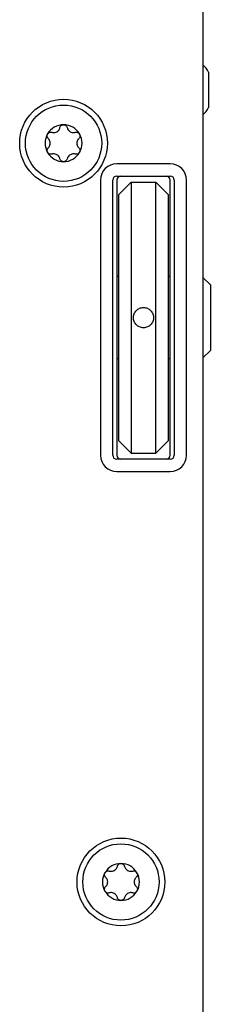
# Model space of a CAD drawing. Extents: x 1107 to 4046, y 937 to 3355.
# Tile 10 of 49: x 2270 to 2293, y 1177 to 1297. Entities that reach past the tile are written whole.
import ezdxf

# ---------------------------------------------------------------- set-up
doc = ezdxf.new("R2010")
doc.units = 0
doc.layers.add('KF_VIDA_L_+_C_TOP', color=7, linetype='CONTINUOUS')

# ---------------------------------------------------------------- blocks, each defined once
blk = doc.blocks.new('KF_VIDA_L_+_C_TOP')
at = {"layer": 'KF_VIDA_L_+_C_TOP'}
for p, q in [((105, -53.5), (105, -311.5)), ((105.7, -130.67), (105.7, -126.33)), ((101, -137.5), (94.5, -137.5)), ((94.5, -139), (101, -139)), ((92.5, -139.5), (92.5, -173)), ((94, -173), (94, -139.5)), ((94.5, -139.5), (94.5, -173)), ((96.25, -139.75), (94.75, -141.25)), ((96.25, -139.75), (96.25, -172.75)), ((96.25, -139.75), (99.25, -139.75)), ((99.25, -172.75), (99.25, -139.75)), ((99.25, -139.75), (100.75, -141.25)), ((101, -173), (101, -139.5)), ((101.5, -139.5), (101.5, -173)), ((103, -173), (103, -139.5)), ((94.75, -171.25), (94.75, -141.25)), ((100.75, -141.25), (100.75, -171.25)), ((94.75, -151.25), (94.5, -151.25)), ((101, -151.25), (100.75, -151.25)), ((105.9, -152.25), (105, -151.35)), ((105.9, -152.25), (105.9, -160.25)), ((105.9, -160.25), (105, -161.15)), ((94.75, -161.25), (94.5, -161.25)), ((101, -161.25), (100.75, -161.25)), ((96.25, -172.75), (94.75, -171.25)), ((99.25, -172.75), (100.75, -171.25)), ((101, -173.5), (94.5, -173.5)), ((96.25, -172.75), (99.25, -172.75)), ((94.5, -175), (101, -175))]:
    blk.add_line(p, q, dxfattribs=at)
for centre, radius in [((88, -135), 5.35), ((88, -135), 4.65), ((95, -225), 5.35), ((95, -225), 4.65)]:
    blk.add_circle(centre, radius, dxfattribs=at)
for centre, radius, start, end in [((101.79, -128.76), 4.6, 31.8905, 45.8223), ((101.79, -128.24), 4.6, 314.1777, 328.1095), ((88, -135), 2.25, 90, 150), ((88, -135), 2.25, 30, 90), ((88, -135), 2.25, 150, 210), ((88, -135), 2.25, 330, 30), ((88, -135), 2.25, 210, 270), ((88, -135), 2.25, 270, 330), ((94.5, -139.5), 2, 90, 180), ((101, -139.5), 2, 0, 90), ((94.5, -139.5), 0.5, 90, 180), ((95, -139.5), 0.5, 90, 180), ((100.5, -139.5), 0.5, 0, 90), ((101, -139.5), 0.5, 0, 90), ((94.5, -173), 2, 180, 270), ((94.5, -173), 0.5, 180, 270), ((95, -173), 0.5, 180, 270), ((100.5, -173), 0.5, 270, 0), ((101, -173), 2, 270, 0), ((101, -173), 0.5, 270, 0), ((95, -225), 2.25, 90, 150), ((95, -225), 2.25, 30, 90), ((95, -225), 2.25, 150, 210), ((95, -225), 2.25, 330, 30), ((95, -225), 2.25, 210, 270), ((95, -225), 2.25, 270, 330)]:
    blk.add_arc(centre, radius, start, end, dxfattribs=at)
for points, knots in [([(86.57, -133.67), (86.63, -133.69), (86.69, -133.7), (86.82, -133.7), (86.89, -133.7), (87.05, -133.66), (87.12, -133.63), (87.26, -133.56), (87.32, -133.51), (87.43, -133.39), (87.47, -133.33), (87.53, -133.21), (87.55, -133.15), (87.56, -133.1)], [0.0360597, 0.0360597, 0.0360597, 0.0360597, 0.0550718, 0.0550718, 0.077902, 0.077902, 0.1007321, 0.1007321, 0.1235623, 0.1235623, 0.1463925, 0.1463925, 0.1654046, 0.1654046, 0.1654046, 0.1654046]), ([(87.56, -133.1), (87.58, -133.03), (87.61, -132.97), (87.68, -132.87), (87.74, -132.83), (87.86, -132.77), (87.93, -132.75), (88, -132.75)], [0.02399046, 0.02399046, 0.02399046, 0.02399046, 0.04437768, 0.04437768, 0.06481415, 0.06481415, 0.08525062, 0.08525062, 0.08525062, 0.08525062]), ([(88, -132.75), (88.07, -132.75), (88.14, -132.77), (88.26, -132.83), (88.32, -132.87), (88.39, -132.97), (88.42, -133.03), (88.44, -133.1)], [0.08525062, 0.08525062, 0.08525062, 0.08525062, 0.10568709, 0.10568709, 0.12612356, 0.12612356, 0.14651078, 0.14651078, 0.14651078, 0.14651078]), ([(88.44, -133.1), (88.45, -133.15), (88.47, -133.21), (88.53, -133.33), (88.57, -133.39), (88.68, -133.51), (88.74, -133.56), (88.88, -133.63), (88.95, -133.66), (89.11, -133.7), (89.18, -133.7), (89.31, -133.7), (89.37, -133.69), (89.43, -133.67)], [0.0360597, 0.0360597, 0.0360597, 0.0360597, 0.0550718, 0.0550718, 0.077902, 0.077902, 0.1007321, 0.1007321, 0.1235623, 0.1235623, 0.1463925, 0.1463925, 0.1654046, 0.1654046, 0.1654046, 0.1654046]), ([(86.13, -134.43), (86.09, -134.38), (86.05, -134.33), (86, -134.21), (85.99, -134.14), (86, -134), (86.02, -133.93), (86.05, -133.88)], [0.02399046, 0.02399046, 0.02399046, 0.02399046, 0.04437768, 0.04437768, 0.06481415, 0.06481415, 0.08525062, 0.08525062, 0.08525062, 0.08525062]), ([(86.05, -133.88), (86.09, -133.82), (86.14, -133.76), (86.25, -133.69), (86.32, -133.66), (86.44, -133.65), (86.51, -133.65), (86.57, -133.67)], [0.08525062, 0.08525062, 0.08525062, 0.08525062, 0.10568709, 0.10568709, 0.12612356, 0.12612356, 0.14651078, 0.14651078, 0.14651078, 0.14651078]), ([(89.43, -133.67), (89.49, -133.65), (89.56, -133.65), (89.68, -133.66), (89.75, -133.69), (89.86, -133.76), (89.91, -133.82), (89.95, -133.88)], [0.02399046, 0.02399046, 0.02399046, 0.02399046, 0.04437768, 0.04437768, 0.06481415, 0.06481415, 0.08525062, 0.08525062, 0.08525062, 0.08525062]), ([(89.95, -133.88), (89.98, -133.93), (90, -134), (90.01, -134.14), (90, -134.21), (89.95, -134.33), (89.91, -134.38), (89.87, -134.43)], [0.08525062, 0.08525062, 0.08525062, 0.08525062, 0.10568709, 0.10568709, 0.12612356, 0.12612356, 0.14651078, 0.14651078, 0.14651078, 0.14651078]), ([(86.13, -135.57), (86.18, -135.53), (86.21, -135.49), (86.29, -135.38), (86.32, -135.31), (86.37, -135.16), (86.38, -135.08), (86.38, -134.92), (86.37, -134.84), (86.32, -134.69), (86.29, -134.62), (86.21, -134.51), (86.18, -134.47), (86.13, -134.43)], [0.0360597, 0.0360597, 0.0360597, 0.0360597, 0.0550718, 0.0550718, 0.077902, 0.077902, 0.1007321, 0.1007321, 0.1235623, 0.1235623, 0.1463925, 0.1463925, 0.1654046, 0.1654046, 0.1654046, 0.1654046]), ([(89.87, -134.43), (89.82, -134.47), (89.79, -134.51), (89.71, -134.62), (89.68, -134.69), (89.63, -134.84), (89.62, -134.92), (89.62, -135.08), (89.63, -135.16), (89.68, -135.31), (89.71, -135.38), (89.79, -135.49), (89.82, -135.53), (89.87, -135.57)], [0.0360597, 0.0360597, 0.0360597, 0.0360597, 0.0550718, 0.0550718, 0.077902, 0.077902, 0.1007321, 0.1007321, 0.1235623, 0.1235623, 0.1463925, 0.1463925, 0.1654046, 0.1654046, 0.1654046, 0.1654046]), ([(86.05, -136.13), (86.02, -136.07), (86, -136), (85.99, -135.86), (86, -135.79), (86.05, -135.67), (86.09, -135.62), (86.13, -135.57)], [0.08525062, 0.08525062, 0.08525062, 0.08525062, 0.10568709, 0.10568709, 0.12612356, 0.12612356, 0.14651078, 0.14651078, 0.14651078, 0.14651078]), ([(86.57, -136.33), (86.51, -136.35), (86.44, -136.35), (86.32, -136.34), (86.25, -136.31), (86.14, -136.24), (86.09, -136.18), (86.05, -136.13)], [0.02399046, 0.02399046, 0.02399046, 0.02399046, 0.04437768, 0.04437768, 0.06481415, 0.06481415, 0.08525062, 0.08525062, 0.08525062, 0.08525062]), ([(87.56, -136.9), (87.55, -136.85), (87.53, -136.79), (87.47, -136.67), (87.43, -136.61), (87.32, -136.49), (87.26, -136.44), (87.12, -136.37), (87.05, -136.34), (86.89, -136.3), (86.82, -136.3), (86.69, -136.3), (86.63, -136.31), (86.57, -136.33)], [0.0360597, 0.0360597, 0.0360597, 0.0360597, 0.0550718, 0.0550718, 0.077902, 0.077902, 0.1007321, 0.1007321, 0.1235623, 0.1235623, 0.1463925, 0.1463925, 0.1654046, 0.1654046, 0.1654046, 0.1654046]), ([(89.43, -136.33), (89.37, -136.31), (89.31, -136.3), (89.18, -136.3), (89.11, -136.3), (88.95, -136.34), (88.88, -136.37), (88.74, -136.44), (88.68, -136.49), (88.57, -136.61), (88.53, -136.67), (88.47, -136.79), (88.45, -136.85), (88.44, -136.9)], [0.0360597, 0.0360597, 0.0360597, 0.0360597, 0.0550718, 0.0550718, 0.077902, 0.077902, 0.1007321, 0.1007321, 0.1235623, 0.1235623, 0.1463925, 0.1463925, 0.1654046, 0.1654046, 0.1654046, 0.1654046]), ([(89.95, -136.13), (89.91, -136.18), (89.86, -136.24), (89.75, -136.31), (89.68, -136.34), (89.56, -136.35), (89.49, -136.35), (89.43, -136.33)], [0.08525062, 0.08525062, 0.08525062, 0.08525062, 0.10568709, 0.10568709, 0.12612356, 0.12612356, 0.14651078, 0.14651078, 0.14651078, 0.14651078]), ([(89.87, -135.57), (89.91, -135.62), (89.95, -135.67), (90, -135.79), (90.01, -135.86), (90, -136), (89.98, -136.07), (89.95, -136.13)], [0.02399046, 0.02399046, 0.02399046, 0.02399046, 0.04437768, 0.04437768, 0.06481415, 0.06481415, 0.08525062, 0.08525062, 0.08525062, 0.08525062]), ([(88, -137.25), (87.93, -137.25), (87.86, -137.23), (87.74, -137.17), (87.68, -137.13), (87.61, -137.03), (87.58, -136.97), (87.56, -136.9)], [0.08525062, 0.08525062, 0.08525062, 0.08525062, 0.10568709, 0.10568709, 0.12612356, 0.12612356, 0.14651078, 0.14651078, 0.14651078, 0.14651078]), ([(88.44, -136.9), (88.42, -136.97), (88.39, -137.03), (88.32, -137.13), (88.26, -137.17), (88.14, -137.23), (88.07, -137.25), (88, -137.25)], [0.02399046, 0.02399046, 0.02399046, 0.02399046, 0.04437768, 0.04437768, 0.06481415, 0.06481415, 0.08525062, 0.08525062, 0.08525062, 0.08525062]), ([(96.52, -156.25), (96.52, -156.1), (96.55, -155.93), (96.68, -155.63), (96.77, -155.49), (96.99, -155.27), (97.13, -155.18), (97.43, -155.05), (97.6, -155.02), (97.75, -155.02), (97.9, -155.02), (98.07, -155.05), (98.37, -155.18), (98.51, -155.27), (98.73, -155.49), (98.82, -155.63), (98.95, -155.93), (98.98, -156.1), (98.98, -156.25)], [0.5559847, 0.5559847, 0.5559847, 0.5559847, 0.6023167, 0.6023167, 0.6486487, 0.6486487, 0.6949808, 0.6949808, 0.7413129, 0.7413129, 0.7413129, 0.787645, 0.787645, 0.833977, 0.833977, 0.8803091, 0.8803091, 0.9266411, 0.9266411, 0.9266411, 0.9266411]), ([(98.98, -156.25), (98.98, -156.4), (98.95, -156.57), (98.82, -156.87), (98.73, -157.01), (98.51, -157.23), (98.37, -157.32), (98.07, -157.45), (97.9, -157.48), (97.6, -157.48), (97.43, -157.45), (97.13, -157.32), (96.99, -157.23), (96.77, -157.01), (96.68, -156.87), (96.55, -156.57), (96.52, -156.4), (96.52, -156.25)], [0.1853282, 0.1853282, 0.1853282, 0.1853282, 0.2316603, 0.2316603, 0.2779923, 0.2779923, 0.3243244, 0.3243244, 0.3706564, 0.3706564, 0.4169885, 0.4169885, 0.4633206, 0.4633206, 0.5096526, 0.5096526, 0.5559847, 0.5559847, 0.5559847, 0.5559847]), ([(93.57, -223.67), (93.63, -223.69), (93.69, -223.7), (93.82, -223.7), (93.89, -223.7), (94.05, -223.66), (94.12, -223.63), (94.26, -223.56), (94.32, -223.51), (94.43, -223.39), (94.47, -223.33), (94.53, -223.21), (94.55, -223.15), (94.56, -223.1)], [0.0360597, 0.0360597, 0.0360597, 0.0360597, 0.0550718, 0.0550718, 0.077902, 0.077902, 0.1007321, 0.1007321, 0.1235623, 0.1235623, 0.1463925, 0.1463925, 0.1654046, 0.1654046, 0.1654046, 0.1654046]), ([(94.56, -223.1), (94.58, -223.03), (94.61, -222.97), (94.68, -222.87), (94.74, -222.83), (94.86, -222.77), (94.93, -222.75), (95, -222.75)], [0.02399046, 0.02399046, 0.02399046, 0.02399046, 0.04437768, 0.04437768, 0.06481415, 0.06481415, 0.08525062, 0.08525062, 0.08525062, 0.08525062]), ([(95, -222.75), (95.07, -222.75), (95.14, -222.77), (95.26, -222.83), (95.32, -222.87), (95.39, -222.97), (95.42, -223.03), (95.44, -223.1)], [0.08525062, 0.08525062, 0.08525062, 0.08525062, 0.10568709, 0.10568709, 0.12612356, 0.12612356, 0.14651078, 0.14651078, 0.14651078, 0.14651078]), ([(95.44, -223.1), (95.45, -223.15), (95.47, -223.21), (95.53, -223.33), (95.57, -223.39), (95.68, -223.51), (95.74, -223.56), (95.88, -223.63), (95.95, -223.66), (96.11, -223.7), (96.18, -223.7), (96.31, -223.7), (96.37, -223.69), (96.43, -223.67)], [0.0360597, 0.0360597, 0.0360597, 0.0360597, 0.0550718, 0.0550718, 0.077902, 0.077902, 0.1007321, 0.1007321, 0.1235623, 0.1235623, 0.1463925, 0.1463925, 0.1654046, 0.1654046, 0.1654046, 0.1654046]), ([(93.13, -224.43), (93.09, -224.38), (93.05, -224.33), (93, -224.21), (92.99, -224.14), (93, -224), (93.02, -223.93), (93.05, -223.88)], [0.02399046, 0.02399046, 0.02399046, 0.02399046, 0.04437768, 0.04437768, 0.06481415, 0.06481415, 0.08525062, 0.08525062, 0.08525062, 0.08525062]), ([(93.05, -223.88), (93.09, -223.82), (93.14, -223.76), (93.25, -223.69), (93.32, -223.66), (93.44, -223.65), (93.51, -223.65), (93.57, -223.67)], [0.08525062, 0.08525062, 0.08525062, 0.08525062, 0.10568709, 0.10568709, 0.12612356, 0.12612356, 0.14651078, 0.14651078, 0.14651078, 0.14651078]), ([(96.43, -223.67), (96.49, -223.65), (96.56, -223.65), (96.68, -223.66), (96.75, -223.69), (96.86, -223.76), (96.91, -223.82), (96.95, -223.88)], [0.02399046, 0.02399046, 0.02399046, 0.02399046, 0.04437768, 0.04437768, 0.06481415, 0.06481415, 0.08525062, 0.08525062, 0.08525062, 0.08525062]), ([(96.95, -223.88), (96.98, -223.93), (97, -224), (97.01, -224.14), (97, -224.21), (96.95, -224.33), (96.91, -224.38), (96.87, -224.43)], [0.08525062, 0.08525062, 0.08525062, 0.08525062, 0.10568709, 0.10568709, 0.12612356, 0.12612356, 0.14651078, 0.14651078, 0.14651078, 0.14651078]), ([(93.13, -225.57), (93.18, -225.53), (93.21, -225.49), (93.29, -225.38), (93.32, -225.31), (93.37, -225.16), (93.38, -225.08), (93.38, -224.92), (93.37, -224.84), (93.32, -224.69), (93.29, -224.62), (93.21, -224.51), (93.18, -224.47), (93.13, -224.43)], [0.0360597, 0.0360597, 0.0360597, 0.0360597, 0.0550718, 0.0550718, 0.077902, 0.077902, 0.1007321, 0.1007321, 0.1235623, 0.1235623, 0.1463925, 0.1463925, 0.1654046, 0.1654046, 0.1654046, 0.1654046]), ([(96.87, -224.43), (96.82, -224.47), (96.79, -224.51), (96.71, -224.62), (96.68, -224.69), (96.63, -224.84), (96.62, -224.92), (96.62, -225.08), (96.63, -225.16), (96.68, -225.31), (96.71, -225.38), (96.79, -225.49), (96.82, -225.53), (96.87, -225.57)], [0.0360597, 0.0360597, 0.0360597, 0.0360597, 0.0550718, 0.0550718, 0.077902, 0.077902, 0.1007321, 0.1007321, 0.1235623, 0.1235623, 0.1463925, 0.1463925, 0.1654046, 0.1654046, 0.1654046, 0.1654046]), ([(93.05, -226.13), (93.02, -226.07), (93, -226), (92.99, -225.86), (93, -225.79), (93.05, -225.67), (93.09, -225.62), (93.13, -225.57)], [0.08525062, 0.08525062, 0.08525062, 0.08525062, 0.10568709, 0.10568709, 0.12612356, 0.12612356, 0.14651078, 0.14651078, 0.14651078, 0.14651078]), ([(93.57, -226.33), (93.51, -226.35), (93.44, -226.35), (93.32, -226.34), (93.25, -226.31), (93.14, -226.24), (93.09, -226.18), (93.05, -226.13)], [0.02399046, 0.02399046, 0.02399046, 0.02399046, 0.04437768, 0.04437768, 0.06481415, 0.06481415, 0.08525062, 0.08525062, 0.08525062, 0.08525062]), ([(94.56, -226.9), (94.55, -226.85), (94.53, -226.79), (94.47, -226.67), (94.43, -226.61), (94.32, -226.49), (94.26, -226.44), (94.12, -226.37), (94.05, -226.34), (93.89, -226.3), (93.82, -226.3), (93.69, -226.3), (93.63, -226.31), (93.57, -226.33)], [0.0360597, 0.0360597, 0.0360597, 0.0360597, 0.0550718, 0.0550718, 0.077902, 0.077902, 0.1007321, 0.1007321, 0.1235623, 0.1235623, 0.1463925, 0.1463925, 0.1654046, 0.1654046, 0.1654046, 0.1654046]), ([(96.43, -226.33), (96.37, -226.31), (96.31, -226.3), (96.18, -226.3), (96.11, -226.3), (95.95, -226.34), (95.88, -226.37), (95.74, -226.44), (95.68, -226.49), (95.57, -226.61), (95.53, -226.67), (95.47, -226.79), (95.45, -226.85), (95.44, -226.9)], [0.0360597, 0.0360597, 0.0360597, 0.0360597, 0.0550718, 0.0550718, 0.077902, 0.077902, 0.1007321, 0.1007321, 0.1235623, 0.1235623, 0.1463925, 0.1463925, 0.1654046, 0.1654046, 0.1654046, 0.1654046]), ([(96.95, -226.13), (96.91, -226.18), (96.86, -226.24), (96.75, -226.31), (96.68, -226.34), (96.56, -226.35), (96.49, -226.35), (96.43, -226.33)], [0.08525062, 0.08525062, 0.08525062, 0.08525062, 0.10568709, 0.10568709, 0.12612356, 0.12612356, 0.14651078, 0.14651078, 0.14651078, 0.14651078]), ([(96.87, -225.57), (96.91, -225.62), (96.95, -225.67), (97, -225.79), (97.01, -225.86), (97, -226), (96.98, -226.07), (96.95, -226.13)], [0.02399046, 0.02399046, 0.02399046, 0.02399046, 0.04437768, 0.04437768, 0.06481415, 0.06481415, 0.08525062, 0.08525062, 0.08525062, 0.08525062]), ([(95, -227.25), (94.93, -227.25), (94.86, -227.23), (94.74, -227.17), (94.68, -227.13), (94.61, -227.03), (94.58, -226.97), (94.56, -226.9)], [0.08525062, 0.08525062, 0.08525062, 0.08525062, 0.10568709, 0.10568709, 0.12612356, 0.12612356, 0.14651078, 0.14651078, 0.14651078, 0.14651078]), ([(95.44, -226.9), (95.42, -226.97), (95.39, -227.03), (95.32, -227.13), (95.26, -227.17), (95.14, -227.23), (95.07, -227.25), (95, -227.25)], [0.02399046, 0.02399046, 0.02399046, 0.02399046, 0.04437768, 0.04437768, 0.06481415, 0.06481415, 0.08525062, 0.08525062, 0.08525062, 0.08525062])]:
    blk.add_open_spline(points, degree=3, knots=knots, dxfattribs=at)

msp = doc.modelspace()

# ---------------------------------------------------------------- block references
at = {"layer": 'KF_VIDA_L_+_C_TOP'}
msp.add_blockref('KF_VIDA_L_+_C_TOP', (2186.98, 1416.68), dxfattribs=at)

doc.saveas('drawing.dxf')
